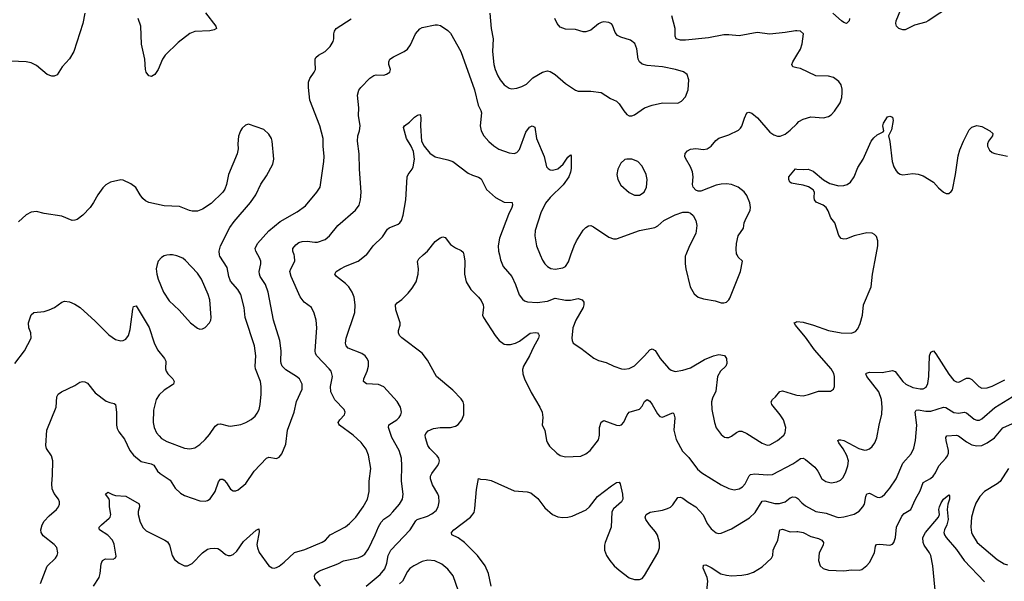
# Model space of a CAD drawing. Header units: inches. Extents: x 884691 to 1028259, y 526745 to 653629.
# Tile 129 of 241: x 963919 to 971625, y 557448 to 561839. Entities that reach past the tile are written whole.
import ezdxf

# ---------------------------------------------------------------- set-up
doc = ezdxf.new("R2010")
doc.units = ezdxf.units.IN
doc.header["$MEASUREMENT"] = 0
for name, color, linetype in [('A9565', 7, 'Continuous'), ('A9566', 7, 'Continuous'), ('A9575', 7, 'Continuous'), ('A9576', 7, 'Continuous')]:
    doc.layers.add(name, color=color, linetype=linetype)

msp = doc.modelspace()

# ---------------------------------------------------------------- linework, layer by layer
at = {"layer": 'A9565', "color": 6}
for points, elevation in [([(963880.5, 559150), (963956.3, 559250), (964007.7, 559350), (964006.6, 559390), (963991.9, 559430), (963987.9, 559470), (964009.4, 559530.6), (964030, 559548.5), (964110, 559558.5), (964150, 559570.1), (964190.2, 559589.8), (964250, 559630.5), (964270, 559637.4), (964310, 559632.7), (964350, 559616.1), (964393.1, 559590), (964510, 559483), (964615.5, 559375.5), (964670, 559339.4), (964710, 559327.9), (964730, 559330.7), (964750, 559341.6), (964771.4, 559370), (964783.1, 559416.9), (964803.9, 559576.1), (964810, 559596.9), (964830, 559602.5), (964931.7, 559431.7), (964971.6, 559311.6), (964997.1, 559257.1), (965051.1, 559190), (965061.7, 559170), (965060.7, 559110), (965065.4, 559090), (965079.2, 559070), (965118.8, 559030), (965127.9, 559010), (965122.3, 558990), (965115.8, 558984.2), (965050, 558941.6), (965010, 558905.6), (964988.1, 558870), (964965.7, 558785.7), (964962.4, 558690), (964970.4, 558650), (964990.5, 558610), (965010, 558584.4), (965030, 558565.2), (965070, 558541.9), (965210, 558489.7), (965250, 558484.9), (965290, 558492.1), (965330, 558517.8), (965370, 558557.1), (965404.5, 558595.5), (965450, 558661), (965470, 558675.6), (965490, 558679.5), (965550, 558662.9), (965570, 558661.7), (965650, 558674.7), (965690, 558690.1), (965730, 558714.2), (965760.6, 558739.4), (965778.2, 558761.8), (965791.9, 558790), (965800.6, 558830), (965808.9, 558910), (965809.6, 558970), (965802.9, 559010), (965764, 559110), (965761.6, 559130), (965767.5, 559210), (965756.8, 559290), (965684.7, 559510), (965675.5, 559590), (965649, 559690), (965626.1, 559730), (965570, 559793.6), (965556.2, 559830), (965541.8, 559901.7), (965484.9, 559990), (965483.5, 560000)], 3000), ([(964081.6, 557430), (964134, 557566), (964199.1, 557630), (964212.2, 557650), (964217.8, 557670), (964210, 557711.1), (964190, 557734.5), (964103.7, 557803.7), (964087.1, 557830), (964084.3, 557850), (964094.5, 557890), (964110, 557916.9), (964150, 557960.8), (964206.6, 558010), (964222.3, 558030), (964230.8, 558050), (964230.8, 558070), (964222, 558090), (964190, 558133.2), (964172.8, 558170), (964169.9, 558209.9), (964176.6, 558276.6), (964177.2, 558390), (964167.2, 558430), (964127.6, 558487.6), (964123, 558510), (964131.2, 558630), (964204.9, 558810), (964209.9, 558890), (964220.1, 558910), (964247.5, 558930), (964350, 558979), (964390, 559004.6), (964410, 559009.6), (964430, 559008.1), (964450, 558996), (964510, 558921.3), (964596.9, 558856.9), (964624.9, 558844.9), (964659.1, 558839.1), (964670, 558830.4), (964677.6, 558770), (964676.2, 558670), (964681.6, 558641.6), (964696, 558616), (964740, 558560), (964781.5, 558470), (964810, 558435.2), (964870, 558383.5), (964947.2, 558367.2), (964970, 558356), (964998.5, 558310), (965018.3, 558290), (965097.8, 558237.8), (965135.9, 558175.9), (965176.7, 558136.7), (965210, 558117.9), (965330, 558076.6), (965370, 558073.2), (965390, 558079.9), (965410, 558093.9), (965449.1, 558150), (965475.5, 558224.5), (965490, 558246.4), (965510, 558245.4), (965518.2, 558238.2), (965537.5, 558217.5), (965570, 558168.8), (965590, 558155.9), (965610, 558155.3), (965630, 558163.1), (965690, 558211.6), (965752.9, 558310), (965850, 558410.9), (965870, 558418.9), (965930, 558408.7), (965950, 558418.3), (965970, 558445.2), (966001, 558519), (966014.4, 558630), (966068.2, 558770), (966085.2, 558854.8), (966129.6, 558950), (966129.9, 558989.9), (966108.8, 559030), (966085.8, 559050), (966000.8, 559100.8), (965974.1, 559130), (965965.6, 559150), (965962.2, 559170), (965965.2, 559250), (965954.6, 559330), (965904.8, 559490), (965864.9, 559710), (965842.5, 559770), (965802.1, 559830), (965794.5, 559850), (965792.7, 559870), (965805.7, 559930), (965805.3, 559950), (965797, 559977), (965783.5, 560000)], 2900), ([(964495.9, 557410), (964541.3, 557478.7), (964549, 557510), (964555.9, 557584.1), (964566.7, 557610), (964590, 557622.4), (964650, 557620.6), (964669.9, 557630.1), (964674.6, 557645.4), (964657.6, 557737.6), (964645.4, 557770), (964610, 557808.8), (964544, 557850), (964541.8, 557861.8), (964540.9, 557870), (964558, 557890), (964619.5, 557940.5), (964626.7, 557950), (964631.3, 557970), (964622.5, 558030), (964620.7, 558080.7), (964615.4, 558095.4), (964589.9, 558130.1), (964610, 558145), (964645.6, 558125.6), (964670, 558119.1), (964750, 558113.4), (964853, 558053), (964856.6, 558030), (964845.7, 557994.3), (964845, 557970), (964862.6, 557910), (964886.2, 557866.2), (964910, 557843.7), (965055.9, 557770), (965075.6, 557755.6), (965091.1, 557730), (965111.6, 557650), (965130, 557619.4), (965166.6, 557590), (965210, 557569.7), (965232.4, 557570), (965270, 557588), (965350, 557671.4), (965390, 557697.9), (965410, 557703.9), (965447.2, 557707.2), (965470, 557703.2), (965490, 557692.2), (965530, 557656.8), (965550, 557648.9), (965570, 557648.9), (965590, 557656.2), (965617.3, 557682.7), (965670, 557758.8), (965770, 557847.6), (965790, 557856.9), (965794.3, 557834.3), (965776, 557736), (965779.3, 557710), (965792.3, 557672.3), (965870, 557569.2), (965894.4, 557554.4), (965910, 557551.7), (965930, 557555.9), (965950, 557565.9), (965990, 557598.2), (966070, 557672.8), (966150, 557695.5), (966286.8, 557753.2), (966311.2, 557768.8), (966350, 557811.5), (966470, 557874.4), (966500.7, 557899.3), (966550, 557950.3), (966608.3, 558030), (966639.9, 558090), (966652.8, 558150), (966654.5, 558230), (966666.6, 558330), (966650, 558435), (966630, 558481.3), (966592, 558532), (966528.7, 558590), (966421, 558670), (966417.4, 558677.4), (966412.5, 558690), (966423.6, 558710), (966461.2, 558750), (966466.3, 558770), (966459.2, 558790), (966385.9, 558865.9), (966354.2, 558930), (966351, 558970), (966367, 559050), (966356.1, 559090), (966342.3, 559110), (966245.5, 559210), (966233.5, 559230), (966230.6, 559250), (966245.4, 559430), (966239.4, 559490), (966224.6, 559544.6), (966202.3, 559590), (966144.1, 559630), (966113, 559673), (966042.9, 559830), (966033.6, 559870), (966039.8, 559890), (966072.2, 559950), (966070.3, 559989.7), (966066.5, 560000)], 2800), ([(965095, 560000), (965070, 559998.9), (965050, 559993), (965030, 559980.4), (965003.4, 559950), (964993.7, 559926.3), (964988.4, 559890), (964991.8, 559850), (965002.1, 559810), (965043.9, 559710), (965090, 559640.8), (965167.5, 559567.5), (965256.9, 559470), (965310, 559427.7), (965330, 559420.2), (965350, 559421.6), (965370, 559431.4), (965404.8, 559470), (965414.5, 559490), (965417.2, 559510), (965406.4, 559650), (965393.7, 559690), (965342.6, 559810), (965310, 559856.9), (965217.6, 559957.6), (965195.7, 559975.7), (965150, 559993.7), (965113.8, 560000)], 3100), ([(966272, 557410), (966229.7, 557470), (966226.1, 557490), (966235.3, 557510), (966266.2, 557530), (966410, 557584.4), (966452.2, 557607.8), (966567.5, 557632.5), (966596.4, 557643.6), (966620.4, 557659.6), (966650, 557702.3), (966701.3, 557810), (966726.3, 557873.7), (966746.9, 557910), (966770, 557934.2), (966814.6, 557965.4), (966840.5, 557990), (966891.2, 558050), (966913.9, 558090), (966919.4, 558130), (966906.2, 558230), (966910.8, 558350.8), (966907.1, 558410), (966889.3, 558470), (966832.6, 558572.6), (966805.3, 558650), (966809.1, 558670.9), (966870, 558711.3), (966889.9, 558730), (966902.1, 558750), (966907.2, 558770), (966899.9, 558810), (966873.9, 558853.9), (966769.1, 558969.1), (966727.4, 558987.4), (966632.1, 558992.1), (966610.7, 559010), (966612.2, 559030), (966638.1, 559090), (966649.7, 559130), (966647.7, 559167.7), (966638.8, 559190), (966622.4, 559210), (966595.8, 559230), (966490.2, 559270.2), (966474.2, 559290), (966468.6, 559310), (966474, 559350), (966541, 559550), (966545.7, 559610), (966537, 559670), (966521.1, 559710), (966494.6, 559750), (966470, 559775.5), (966398.4, 559830), (966385.8, 559850), (966394.7, 559870), (966430, 559892.3), (966470, 559913), (966567.7, 559950), (966630.8, 560000)], 2700), ([(966630.6, 557410), (966739, 557501), (966775.7, 557544.3), (966791.4, 557588.6), (966801.5, 557650), (966824.6, 557690), (966974.1, 557850), (967018.7, 557921.3), (967030, 557930.3), (967110, 557957.2), (967145.5, 557974.5), (967178, 558002), (967194.1, 558030), (967201.6, 558070), (967198.8, 558110), (967191.5, 558131.5), (967150, 558202.3), (967132.8, 558250), (967134.5, 558270), (967143.5, 558290), (967189.3, 558350), (967199.8, 558370), (967203.2, 558390), (967198.9, 558410), (967187.1, 558430), (967130, 558485.6), (967114.4, 558510), (967094.5, 558570), (967093.3, 558590), (967097.5, 558602.5), (967116.7, 558623.3), (967158.3, 558641.7), (967210, 558650.2), (967290, 558651.6), (967330, 558659.8), (967350, 558673.3), (967380.2, 558710), (967395.5, 558750), (967394.8, 558830), (967390.3, 558850), (967375.3, 558875.3), (967310, 558942.9), (967180.8, 559050), (967110, 559176.5), (967070, 559230.5), (966910, 559350.6), (966891.9, 559370), (966882.7, 559390), (966882.7, 559410), (966896.4, 559450), (966896, 559470), (966861.7, 559570), (966860.5, 559610), (966873.9, 559626.1), (966910, 559650.8), (966958.1, 559701.9), (966990, 559741.1), (967020.7, 559790), (967038.3, 559850), (967039.4, 559890), (967031.9, 559948.1), (967042.8, 559970), (967077, 560000)], 2600), ([(967393.8, 560000), (967402.8, 559950), (967401.1, 559850), (967414.4, 559790), (967448.4, 559728.4), (967510.8, 559670), (967530, 559644.7), (967545.6, 559610), (967548, 559590), (967540.1, 559530), (967547.5, 559510), (967639.9, 559370), (967672.6, 559330), (967710, 559303.3), (967730, 559298.7), (967759.6, 559300.4), (967798, 559310), (967830, 559324.9), (967912.8, 559387.2), (967954.3, 559394.3), (967971.7, 559391.7), (967980.5, 559380.5), (967983.9, 559370), (967979.1, 559350), (967940.2, 559279.8), (967910, 559210), (967860.9, 559130), (967854.8, 559105.2), (967856.6, 559070), (967870, 559030.1), (967923, 558923), (967990.1, 558810), (968008.3, 558770), (968013.3, 558730), (968008.1, 558670), (968030, 558628.9), (968041.3, 558550), (968048.5, 558530), (968065.8, 558505.8), (968121.6, 558450), (968150, 558431.4), (968190, 558420.6), (968310, 558426), (968350, 558443.3), (968382.6, 558470), (968450, 558554.6), (968457.1, 558590), (968456.9, 558650), (968470, 558692), (968490, 558706), (968590, 558669), (968610, 558666.8), (968630, 558672), (968647.9, 558692.1), (968672.1, 558750), (968688.5, 558770), (968770, 558794.5), (968790, 558817.7), (968810, 558854.7), (968830, 558868.2), (968850, 558856.5), (968870, 558829.3), (968910, 558756.8), (968930, 558736.5), (968950, 558732.4), (969023.9, 558763.9), (969030, 558765.1), (969037.9, 558757.9), (969046.3, 558726.3), (969037.6, 558630), (969056.6, 558556.6), (969105.2, 558465.2), (969156, 558416), (969223.8, 558323.8), (969256.5, 558296.5), (969410, 558201.1), (969470, 558172.9), (969510, 558164.1), (969550, 558170), (969574.5, 558185.5), (969595.6, 558210), (969627.1, 558272.9), (969638.3, 558281.7), (969672.8, 558287.2), (969770, 558279.9), (969810, 558284), (969970, 558366), (970000, 558387.5)], 2600), ([(967673.1, 560000), (967682.5, 559962.5), (967702.8, 559910), (967771.6, 559830), (967800.1, 559770), (967828.8, 559688.8), (967852.9, 559652.9), (967870, 559641.4), (967894.1, 559634.1), (967968.5, 559628.5), (968050, 559638.4), (968110, 559661.1), (968190, 559645.6), (968230, 559645.6), (968290, 559658), (968321.6, 559650), (968334.2, 559630), (968335.1, 559610), (968329.8, 559590), (968272, 559490), (968248.9, 559428.9), (968240.1, 559350), (968242, 559330), (968250.1, 559310.1), (968310, 559270.6), (968411.7, 559191.7), (968450, 559174.9), (968510, 559159.5), (968570, 559130.1), (968630, 559108.8), (968650, 559106.9), (968690, 559113), (968730, 559131.6), (968808.5, 559210), (968850, 559258.2), (968870, 559265.6), (968892.4, 559252.4), (968930.1, 559190), (968995.4, 559115.4), (969017.7, 559097.7), (969048.9, 559088.9), (969110, 559098.3), (969170, 559117), (969278.5, 559181.5), (969350, 559211.9), (969390, 559220.5), (969433.9, 559213.9), (969451.2, 559191.2), (969452.8, 559150), (969444.5, 559130), (969403.4, 559090), (969379.7, 559050), (969365.8, 558934.2), (969341, 558879), (969334.4, 558850), (969335.8, 558790), (969355.3, 558690), (969368.4, 558648.4), (969410, 558594.7), (969436.1, 558576.1), (969450, 558571.6), (969470, 558573.6), (969490, 558582.8), (969530, 558612.2), (969550, 558620.8), (969570, 558621.1), (969610, 558602.9), (969730, 558527.8), (969770, 558512.2), (969790, 558515.1), (969850.4, 558550), (969898.4, 558590), (969910.4, 558610), (969913.6, 558650), (969896, 558710), (969871.8, 558750), (969806.1, 558830), (969800.1, 558850), (969809.5, 558870), (969834.9, 558890), (969868.6, 558931.4), (969890, 558936.9), (969990, 558905.5), (970000, 558904.5)], 2700), ([(967993, 560000), (968010, 559959.8), (968029.2, 559930), (968048.6, 559910), (968074.9, 559894.9), (968110, 559889.5), (968170, 559899.7), (968190, 559910.1), (968214.6, 559945.4), (968233.3, 560000)], 2800), ([(969131.2, 560000), (969127, 559990), (969125.8, 559930), (969132.1, 559890), (969166.7, 559750), (969196.6, 559696.6), (969230, 559669.7), (969270, 559656.4), (969361.6, 559641.6), (969410, 559624.9), (969430, 559624.6), (969450, 559630.3), (969470, 559648.8), (969477.4, 559662.6), (969560.2, 559870), (969574.7, 559950), (969542.9, 559982.9), (969534.5, 560000)], 2800), ([(970000, 559437.6), (969989.3, 559450), (969979.3, 559470), (970000, 559477.8)], 2700), ([(967609.9, 557410), (967588.2, 557510), (967561.8, 557570), (967501.6, 557650), (967399.1, 557750), (967350, 557789), (967301, 557810), (967298.4, 557830), (967315.4, 557850), (967447.2, 557950), (967474.5, 557985.5), (967481.9, 558018.1), (967493.1, 558166.9), (967508.6, 558251.4), (967525.3, 558245.3), (967570, 558243.2), (967610, 558235.5), (967790, 558156.5), (967890, 558146.9), (967918.9, 558138.9), (967975.1, 558095.1), (968030, 558023.1), (968090, 557970.1), (968130, 557952.9), (968170, 557947.1), (968210, 557948.7), (968243, 557957), (968352.5, 558007.5), (968379, 558030), (968441, 558110), (968550, 558193.4), (968590, 558220.2), (968610, 558223.7), (968617.5, 558210), (968637.1, 558130), (968638, 558090), (968627.9, 558070), (968565.8, 558014.2), (968552.3, 557990), (968548.5, 557871.5), (968500.1, 557750), (968495.9, 557730), (968496.8, 557690), (968511.8, 557650), (968538.5, 557610), (968571.8, 557570), (968610, 557534.7), (968690, 557476.1), (968730, 557462.4), (968770, 557461.3), (968790, 557470.9), (968810, 557493.7), (968913.5, 557670), (968926.9, 557710), (968925.5, 557750), (968909.6, 557809.6), (968895.4, 557835.4), (968847.1, 557890), (968819.9, 557930), (968814.5, 557950), (968821.1, 557970), (968852.5, 557987.5), (968950, 558004.5), (968990, 558016.4), (969011.5, 558028.5), (969030, 558045.9), (969070, 558102), (969090, 558106.5), (969110, 558097.8), (969150, 558067.3), (969210, 558030.8), (969268.6, 557968.6), (969299.9, 557899.9), (969330, 557859.3), (969370, 557826.2), (969390, 557820.8), (969410, 557823.7), (969490, 557857.5), (969630, 557945.2), (969674.3, 557985.7), (969730, 558074.9), (969750, 558076.6), (969830, 558055.2), (969864.2, 558055.8), (969908.8, 558070), (969950, 558099.9), (969970, 558108.7), (969990, 558106.8), (970000, 558100.8)], 2500), ([(969293.4, 557346.6), (969304.1, 557450), (969298.2, 557478.2), (969268.8, 557550), (969270, 557575.3), (969290, 557576.5), (969330, 557556.4), (969407.1, 557507.1), (969450, 557494.7), (969490, 557491.2), (969570, 557494.9), (969616.9, 557503.1), (969661.6, 557518.4), (969730, 557561.4), (969802.3, 557630), (969812.4, 557650), (969815.7, 557690), (969822.3, 557710), (969852.4, 557770), (969867.3, 557850), (969890, 557854.9), (969950, 557834.6), (970000, 557836.1)], 2400), ([(967352.3, 557370), (967312, 557490), (967270, 557543.4), (967222.6, 557582.6), (967168, 557608), (967114, 557614), (967070, 557601.7), (967004.7, 557570), (966972.4, 557547.6), (966955.1, 557524.9), (966913.8, 557450), (966891.1, 557428.9)], 2600)]:
    msp.add_lwpolyline(points, dxfattribs=dict(at, elevation=elevation))
at = {"layer": 'A9566', "color": 6}
for points, elevation in [([(964428.8, 561891.2), (964414.5, 561810), (964342, 561590), (964310, 561533.8), (964251, 561470), (964211.5, 561408.5), (964190, 561398.7), (964170, 561396.7), (964132.8, 561410), (964050, 561481), (964010, 561502.4), (963970, 561509.9), (963850, 561514.6)], 2900), ([(965373.3, 561893.3), (965455.2, 561790), (965458, 561770), (965439.8, 561760.2), (965406.9, 561753.1), (965290, 561747), (965249.5, 561730.5), (965160.2, 561659.8), (965058.6, 561561.4), (965035.6, 561530), (965002.6, 561450), (964975.4, 561410), (964950, 561396.5), (964930, 561401.4), (964910, 561429.7), (964904.1, 561450), (964897.5, 561530), (964871.8, 561648.2), (964866, 561790), (964845.3, 561850)], 2900), ([(967597.7, 561890), (967608.5, 561770), (967625, 561690), (967620, 561590), (967629.1, 561490), (967640.1, 561450), (967661.5, 561401.5), (967679.5, 561370), (967710.6, 561330.6), (967750, 561304.1), (967770, 561298.9), (967810, 561302.9), (967850, 561316.9), (967884.1, 561335.9), (967935.7, 561384.3), (968010, 561429.2), (968050, 561439), (968070, 561434.9), (968110, 561410.5), (968190, 561339.6), (968270, 561287.1), (968290, 561279.8), (968390, 561281.6), (968470, 561269.5), (968543, 561223), (968590, 561202), (968610, 561182), (968646, 561126), (968670, 561098.3), (968690, 561086.8), (968710, 561086.8), (968730, 561095.7), (968809.4, 561150), (968869.3, 561170.7), (968950.8, 561189.2), (969070, 561187.7), (969098.5, 561201.5), (969130, 561236.3), (969150.3, 561290), (969156.6, 561370), (969141.5, 561410), (969112.7, 561432.7), (969052.4, 561450), (968950.2, 561470.2), (968830, 561481.5), (968790, 561492.9), (968769.4, 561509.4), (968759.8, 561530), (968750, 561612.6), (968734.4, 561654.4), (968700, 561680), (968622.5, 561702.5), (968596.9, 561716.9), (968579.8, 561739.8), (968557.6, 561797.6), (968550, 561807.8), (968530, 561818.2), (968490, 561822.9), (968470, 561817.9), (968450, 561806.8), (968390, 561756.5), (968350, 561743.2), (968330, 561744.9), (968270, 561764), (968190, 561764.9), (968150, 561781.9), (968124.8, 561810), (968108.3, 561850)], 2900), ([(965783.5, 560000), (965766.1, 560030), (965762.7, 560050), (965779.7, 560090), (965870, 560187.8), (965957.9, 560262.1), (966090, 560336.6), (966155, 560385), (966245.2, 560490), (966271.5, 560530), (966299.3, 560730), (966301.4, 560770), (966294.4, 560850), (966294.6, 560910), (966268.4, 561008.4), (966190.3, 561210), (966179, 561310), (966179.6, 561350), (966190, 561380.2), (966224.9, 561430), (966233.1, 561450), (966230.4, 561510), (966231.5, 561530), (966237.3, 561542.7), (966257.4, 561562.6), (966310, 561591.8), (966350, 561631), (966372.8, 561670), (966378.3, 561690), (966377.9, 561730), (966382.6, 561750), (966396.3, 561770), (966513, 561847)], 2900), ([(970000, 561751.5), (969990, 561752), (969910, 561738.6), (969790, 561726.6), (969690, 561739), (969550, 561712.8), (969470, 561721.7), (969430, 561720.4), (969310, 561697), (969130, 561678.2), (969090, 561678.7), (969057.8, 561690), (969049.9, 561709.9), (969048.4, 561770), (969023.5, 561870)], 2800), ([(966066.5, 560000), (966055.6, 560030), (966057.2, 560050), (966080.7, 560079.3), (966104.1, 560095.9), (966130, 560104.5), (966170, 560108.2), (966230, 560098.9), (966250, 560100.5), (966310, 560121.7), (966343.5, 560150), (966409, 560230), (966545.8, 560350), (966576.7, 560390), (966586.8, 560430), (966591.3, 560490), (966578.3, 560670), (966576.9, 560790), (966561.7, 560890), (966564.2, 560930), (966577.7, 560970), (966582.9, 561010), (966569.4, 561090), (966572.8, 561150), (966563.5, 561250), (966572.1, 561287.9), (966587.7, 561310), (966659.1, 561380.9), (966690, 561403.8), (966710, 561408.6), (966770, 561406.9), (966790, 561413.2), (966814.6, 561430), (966820.7, 561450), (966808.2, 561490), (966806.7, 561510), (966816.1, 561530), (966845.5, 561550), (966928.8, 561591.2), (966954, 561610), (966977.7, 561642.3), (967017.3, 561730), (967051.4, 561768.6), (967070, 561778.2), (967170, 561799.2), (967190, 561799.7), (967212.9, 561792.9), (967270, 561755.1), (967290, 561734.8), (967371.6, 561590), (967478.5, 561290), (967506.1, 561170), (967529, 561129), (967533, 561110), (967522.2, 561010), (967530.6, 560970.6), (967552.7, 560930), (967590, 560887.1), (967630, 560851.9), (967670, 560827.3), (967750, 560799.6), (967790, 560793.5), (967810, 560802), (967830, 560825.5), (967880.6, 560959.4), (967910, 560999.3), (967930.1, 561010.1), (967950, 561000.3), (967962.9, 560910), (968023.1, 560770), (968042.4, 560690), (968054.6, 560674.6), (968070, 560665.3), (968090, 560662.1), (968130, 560672.8), (968171, 560709), (968210, 560764.4), (968230, 560783.2), (968235, 560775), (968234.8, 560674.8), (968230, 560647.4), (968215.9, 560610), (968172.1, 560547.9), (968069.4, 560450), (968035.1, 560404.9), (967998.7, 560330), (967954.1, 560190), (967951, 560149), (967963.4, 560070), (967993, 560000)], 2800), ([(970000, 561464), (969969.8, 561470), (969961.6, 561490), (969968.5, 561510), (970000, 561562)], 2800), ([(966630.8, 560000), (966635.9, 560004.1), (966685.7, 560070), (966759.1, 560140.9), (966797.8, 560202.2), (966810, 560212.1), (966879.8, 560240.2), (966893.8, 560250), (966907.4, 560270), (966921.2, 560310), (966942.1, 560430), (966952.2, 560610), (966959, 560630), (966989.3, 560670.7), (966998.3, 560690), (967009.6, 560750), (966999.8, 560810), (966982.5, 560850), (966945.6, 560910), (966924, 560996), (966929.7, 561010), (966970, 561038), (967010, 561076.1), (967032.3, 561092.3), (967050, 561096.9), (967055.6, 561090), (967059.2, 561070), (967055.7, 561010), (967063.6, 560890), (967085.4, 560850), (967130, 560796.8), (967170, 560767.2), (967270, 560744.2), (967310, 560729.5), (967430, 560638.8), (967462.7, 560622.7), (967510, 560608.3), (967530, 560595.3), (967571.2, 560511.2), (967643.3, 560450), (967710, 560411.7), (967772, 560410), (967775.9, 560390), (967770, 560370), (967744, 560316), (967674.8, 560130), (967663.8, 560070), (967665.6, 560030), (967673.1, 560000)], 2700), ([(969534.5, 560000), (969530, 560009.3), (969526.1, 560046.1), (969528.8, 560090), (969542.9, 560150), (969584.1, 560210), (969589.4, 560250), (969596.7, 560270), (969635.5, 560350), (969638.1, 560370), (969631.9, 560408.1), (969610, 560463.5), (969590, 560493.4), (969542.3, 560530), (969490, 560549.9), (969450, 560555.3), (969410, 560554.2), (969370, 560544.9), (969250, 560498.2), (969230, 560498.1), (969210, 560506.9), (969190.8, 560530), (969184.9, 560550), (969188.6, 560611.4), (969184.7, 560650), (969169.6, 560690), (969130, 560755.5), (969124.6, 560770), (969127, 560793), (969144.9, 560815.1), (969170, 560826.8), (969211.4, 560831.4), (969270, 560825), (969299.3, 560830), (969329.7, 560850.3), (969365.9, 560894.1), (969390, 560912.1), (969470, 560940.1), (969543.7, 560976.3), (969559.2, 560990), (969570, 561007.7), (969590.5, 561070), (969609.5, 561110.5), (969624.4, 561115.6), (969650, 561107.2), (969692, 561072), (969790, 560960.6), (969820.2, 560940.2), (969850, 560929.3), (969870, 560928.5), (969910, 560944.4), (969950, 560974.7), (970000, 561024.9)], 2800), ([(965483.5, 560000), (965479.2, 560030), (965490.7, 560070), (965564.9, 560215.1), (965597.6, 560262.4), (965725.6, 560410), (965768.1, 560470), (965807.3, 560552.7), (965850, 560619.2), (965899.2, 560710), (965907.1, 560750), (965896.2, 560890), (965889.9, 560910), (965870, 560943.8), (965830, 560980.7), (965710, 561022), (965685.3, 561014.7), (965659.6, 560990), (965645.8, 560970), (965631.6, 560928.4), (965625.9, 560870), (965628.3, 560830), (965621.2, 560790), (965552.3, 560630), (965538.8, 560550), (965525.6, 560514.4), (965508.8, 560490), (965417.3, 560402.7), (965350, 560356.6), (965310, 560342.7), (965270, 560341), (965246.7, 560346.7), (965170, 560379.9), (965050, 560384.9), (964930.7, 560410.7), (964903.4, 560423.4), (964881.6, 560441.6), (964860.6, 560470), (964828.3, 560528.3), (964790, 560556.4), (964730, 560585.3), (964710, 560588), (964630, 560568.4), (964592.4, 560547.5), (964570, 560524), (964530.1, 560470), (964497.9, 560410), (964470.1, 560370), (964412.5, 560310), (964370, 560278.1), (964350, 560270.7), (964330, 560269.4), (964250, 560302.1), (964110, 560324.7), (964050, 560339.1), (964010, 560333.6), (963970, 560313), (963910, 560258.7)], 3000), ([(970000, 560554), (969959.9, 560559.9), (969946.6, 560570), (969938.5, 560590), (969938.2, 560610), (969990, 560672.6), (970000, 560671.7)], 2700), ([(968233.3, 560000), (968257.5, 560070), (968275.5, 560110), (968330, 560192.6), (968350, 560215.2), (968370, 560227.8), (968390, 560229.3), (968410, 560220.7), (968530, 560139.3), (968567, 560127), (968590, 560126.1), (968768.6, 560191.4), (968890, 560213.6), (968912.9, 560227.1), (968961.2, 560270), (969050, 560312.7), (969110, 560333.9), (969150, 560334.5), (969170, 560326.3), (969190, 560308.2), (969210, 560270.2), (969219.4, 560230), (969211.8, 560168.2), (969160.5, 560070), (969131.2, 560000)], 2800), ([(967077, 560000), (967111.2, 560030), (967170, 560105.9), (967210, 560134.6), (967230, 560140.3), (967250, 560135), (967290, 560082.7), (967330, 560056.1), (967375.1, 560035.1), (967390, 560021.5), (967393.8, 560000)], 2600), ([(965113.8, 560000), (965110, 560000.7), (965095, 560000)], 3100)]:
    msp.add_lwpolyline(points, dxfattribs=dict(at, elevation=elevation))
at = {"layer": 'A9566', "color": 6, "elevation": 2900}
msp.add_lwpolyline([(968670.1, 560749.9), (968655.1, 560744.9), (968623, 560717), (968600.1, 560670), (968592.8, 560630), (968599.6, 560590), (968624.8, 560544.8), (968687.6, 560487.6), (968730, 560467), (968770, 560466.9), (968805.5, 560490), (968825.4, 560530), (968830.3, 560590), (968821.4, 560630), (968790, 560693.2), (968757.8, 560730), (968710, 560748.8)], close=True, dxfattribs=at)
at = {"layer": 'A9575', "color": 6}
for points, elevation in [([(970000, 559477.8), (970001.6, 559478.4), (970050, 559474.3), (970131.6, 559451.6), (970249.8, 559409.8), (970349, 559391), (970430, 559388.1), (970459.7, 559400.3), (970478.1, 559421.9), (970496.5, 559463.5), (970513.6, 559530), (970523.1, 559610), (970582.6, 559750), (970593.8, 559850), (970622.5, 560000)], 2700), ([(970000, 558904.5), (970050, 558899.4), (970092.3, 558907.7), (970170, 558933.6), (970264.4, 558935.6), (970287, 558950), (970295, 558970), (970294.6, 559050), (970290, 559071.9), (970270.7, 559110), (970138.3, 559258.3), (970070, 559356.2), (970000, 559437.6)], 2700), ([(970000, 558387.5), (970030, 558408.9), (970050, 558409.5), (970070, 558399.3), (970141.1, 558341.1), (970164.8, 558310), (970197.3, 558250), (970227, 558227), (970270, 558217.2), (970314, 558226), (970341.7, 558238.3), (970362.2, 558257.8), (970383, 558297), (970399.3, 558350), (970404, 558390), (970392.7, 558432.7), (970363.6, 558483.6), (970328.9, 558530), (970322.9, 558550), (970330, 558554.6), (970345.2, 558554.8), (970370, 558548.2), (970486.3, 558486.3), (970530, 558474.5), (970550, 558476.1), (970570, 558484.4), (970590, 558500.9), (970611.6, 558530), (970627.9, 558570), (970645.1, 558670), (970665.8, 558754.2), (970668.6, 558810), (970662.8, 558870), (970643.2, 558930), (970549.1, 559050), (970542.1, 559070), (970544.9, 559075.1), (970570, 559084), (970670, 559080.2), (970750, 559097.1), (970770, 559087.7), (970829.2, 559010), (970853.8, 558990), (970910, 558964.2), (970967.1, 558952.9), (970990, 558953.5), (971012.9, 558967.1), (971026.3, 558993.7), (971034.1, 559050), (971039.4, 559210), (971050, 559240.5), (971070, 559248.8), (971090, 559226.4), (971190, 559067.1), (971230, 559018.2), (971250, 559006.7), (971270, 559005.7), (971330, 559036), (971350, 559035.5), (971370, 559025.8), (971424.4, 558970), (971450, 558957.9), (971490, 558960.1), (971530, 558972.8), (971630, 559024.4)], 2600), ([(970000, 558100.8), (970010, 558094.9), (970040.9, 558060.9), (970070, 558037.9), (970150, 557994), (970230, 557980.7), (970310, 557951.3), (970330, 557948), (970370, 557950.9), (970450, 557973), (970490, 557995.6), (970518.7, 558030), (970529.6, 558050.4), (970540.3, 558110), (970550, 558132.5), (970570, 558137.8), (970630, 558105), (970650, 558103.9), (970670, 558111.9), (970690, 558128.2), (970730, 558177.2), (970779.4, 558250), (970830, 558371.9), (970895.8, 558444.2), (970916.4, 558490), (970930.2, 558550), (970940.1, 558670), (970927.1, 558770), (970935.2, 558784.8), (970951.1, 558788.9), (971010, 558779.5), (971050, 558779.1), (971150, 558808.6), (971166.3, 558806.3), (971230, 558767.9), (971270, 558762.8), (971310, 558770.8), (971330, 558765.4), (971390, 558716.6), (971410, 558708.3), (971430, 558708.6), (971450, 558718.2), (971550, 558807.7), (971686.1, 558890)], 2500), ([(970000, 557836.1), (970010, 557836.4), (970050, 557829.6), (970110, 557798.3), (970170, 557783.8), (970195.3, 557770), (970210.3, 557750), (970206.8, 557730), (970175.3, 557670), (970169.4, 557610), (970182.4, 557570), (970207.1, 557547.1), (970250, 557534.6), (970369.3, 557530.7), (970430, 557538.4), (970490, 557534.2), (970510, 557540.2), (970550, 557570.1), (970570, 557593.7), (970608.8, 557670), (970617.2, 557722.8), (970625, 557735), (970650, 557737.5), (970729.6, 557730.4), (970750, 557737.9), (970759.5, 557750), (970773.4, 557790), (970779.7, 557870), (970822.7, 557957.3), (970841.9, 557978.1), (970894.3, 558010), (970929.9, 558089.9), (970965.1, 558154.9), (970990, 558221.2), (971047.8, 558252.2), (971068.2, 558270), (971085.1, 558294.9), (971111.3, 558350), (971167.9, 558410), (971181.2, 558430), (971188.3, 558450), (971188.9, 558470), (971168.7, 558550), (971168.1, 558571.9), (971174.5, 558585.5), (971250, 558590), (971266.4, 558586.4), (971330, 558538.1), (971370, 558515.1), (971410, 558506.3), (971450, 558509.5), (971489.6, 558530.4), (971549, 558571), (971612.8, 558647.2), (971690, 558681.1)], 2400), ([(971656.5, 558330), (971591.2, 558228.8), (971569.9, 558210.1), (971469.5, 558150), (971432, 558110), (971401.5, 558058.5), (971385, 558015), (971368.4, 557950), (971361.9, 557870), (971367.3, 557830), (971374.6, 557810), (971411.9, 557751.9), (971570, 557618.6), (971623.8, 557583.8), (971650, 557575.5)], 2400), ([(971094.8, 557270), (971064.9, 557570), (971049.3, 557650), (971040.2, 557670), (970998.4, 557730), (970990, 557750), (970987.3, 557790), (971008.3, 557830), (971110.5, 557950), (971116.7, 557970), (971113.4, 558010), (971116.7, 558030), (971130, 558061.2), (971150, 558091.1), (971190, 558125), (971196, 558116), (971196.1, 558090), (971182.1, 558050), (971177.1, 558010), (971186.2, 557930), (971176.1, 557890), (971156.2, 557850), (971151.3, 557830), (971157.2, 557810), (971170.3, 557790), (971250, 557695.9), (971310, 557609.5), (971470, 557444.2)], 2300)]:
    msp.add_lwpolyline(points, dxfattribs=dict(at, elevation=elevation))
at = {"layer": 'A9576', "color": 6}
for points, elevation in [([(971212.5, 561950), (971029.5, 561830.5), (971010, 561820.7), (970922.3, 561797.7), (970850, 561760.6), (970830, 561759.8), (970799.9, 561770), (970781.8, 561790), (970776.9, 561810), (970778.5, 561830), (970844.8, 561990)], 2700), ([(970413, 561850), (970409.4, 561830.6), (970390.1, 561809.9), (970370, 561817.1), (970350, 561831.3), (970283.8, 561890)], 2700), ([(970000, 561562), (970029.1, 561610), (970042.2, 561650), (970053.7, 561730), (970029.9, 561749.9), (970000, 561751.5)], 2800), ([(970000, 561024.9), (970017.5, 561042.5), (970050, 561062.6), (970110, 561078.8), (970210, 561073.3), (970250, 561083.7), (970270, 561096), (970296.5, 561123.5), (970339.9, 561190), (970352.5, 561230), (970357, 561270), (970356, 561296), (970347.1, 561330), (970330, 561355.3), (970288.7, 561388.7), (970250, 561397.1), (970150, 561399.7), (970030, 561458), (970000, 561464)], 2800), ([(970000, 560671.7), (970050, 560667.7), (970090, 560670.6), (970130, 560655.4), (970210, 560586.8), (970259.6, 560559.6), (970330, 560539.6), (970370, 560541.8), (970395.9, 560550), (970420.8, 560570), (970448.9, 560610), (970477.5, 560682.5), (970520.7, 560750), (970582.6, 560890), (970603.8, 560916.2), (970630, 560938.4), (970677, 560963), (970680.7, 560970), (970675, 561010), (970680.4, 561030), (970710, 561079), (970730, 561086), (970750, 561076.3), (970756.1, 561050), (970741, 560979), (970717.1, 560930), (970727.8, 560887.8), (970746.2, 560730), (970758.9, 560690), (970777.5, 560657.5), (970790, 560643.5), (970810, 560631.5), (970830, 560626.1), (970910, 560637.1), (970950, 560630.8), (970990, 560617.9), (971069.3, 560570), (971110, 560524.5), (971150, 560490.2), (971170, 560481.3), (971190, 560480.8), (971210, 560495.3), (971218, 560510), (971243.7, 560630), (971264.6, 560775.4), (971277.5, 560822.5), (971305.4, 560890), (971350, 560979.1), (971370, 561000.2), (971410, 561011.3), (971450, 561005.3), (971512.2, 560970), (971535.6, 560950), (971532.6, 560930), (971499.7, 560890), (971493.2, 560870), (971492.8, 560850), (971510, 560818.4), (971530, 560801.7), (971550, 560793.4), (971650, 560771.1)], 2700), ([(970622.5, 560000), (970635.8, 560070), (970634.7, 560110), (970623.2, 560143.2), (970610, 560159.3), (970589.9, 560169.9), (970550, 560172.1), (970514.7, 560165.3), (970450, 560148.7), (970390, 560125), (970370, 560122), (970347.9, 560127.9), (970330, 560152.1), (970297.4, 560250), (970267, 560290), (970245.3, 560345.3), (970230.3, 560370), (970208.3, 560388.3), (970153.1, 560413.1), (970139.8, 560430), (970136.1, 560450), (970138.1, 560490), (970128, 560510), (970092, 560532), (970050, 560546.5), (970000, 560554)], 2700)]:
    msp.add_lwpolyline(points, dxfattribs=dict(at, elevation=elevation))

doc.saveas('drawing.dxf')
